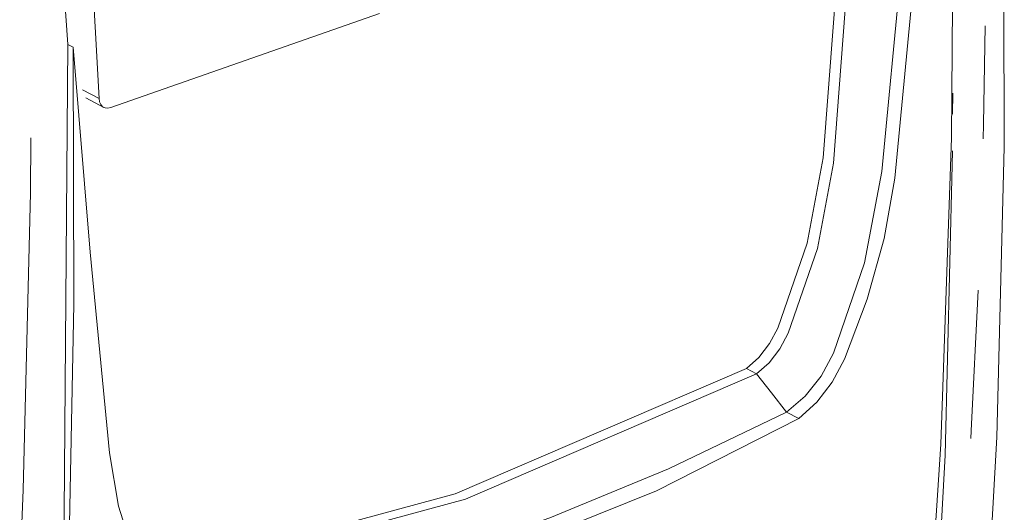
# Model space of a CAD drawing. Header units: millimetres. Extents: x 18815 to 33811, y -1140 to 12702.
# Tile 32 of 45: x 30904 to 31095, y 3851 to 3947. Entities that reach past the tile are written whole.
import ezdxf

# ---------------------------------------------------------------- set-up
doc = ezdxf.new("R2010")
doc.units = ezdxf.units.MM
doc.linetypes.add('WL_53_koudwater', pattern=[8.4, 4.8, -1.2, 1.2, -1.2])
doc.layers.add('57_Technische inrichting', color=7, linetype='Continuous', lineweight=18)

# ---------------------------------------------------------------- blocks, each defined once
blk = doc.blocks.new('DAB-Pumps - Esybox Mini 3 - ESYBOX MINI 3 - GAS_220-240_EU-3404539-3D - Meterkast')
at = {"layer": '57_Technische inrichting'}
for p, q in [((-21913.76, 3929.6), (-21861.46, 3947.9)), ((-21921.15, 3941.36), (-21922.15, 3941.88)), ((-21916.09, 3931.38), (-21919.34, 3933.07)), ((-21918.69, 3931.48), (-21915.16, 3929.64)), ((-21749.78, 3928.35), (-21749.76, 3932.39)), ((-21789.96, 3878.79), (-21787.97, 3877.75)), ((-21782.12, 3870.29), (-21779.73, 3869.04))]:
    blk.add_line(p, q, dxfattribs=at)
for points in [[(-21755.94, 3805.44, 0), (-21752.11, 3864.06, 0), (-21749.97, 3923.73, 0), (-21749.54, 3984.36, 0), (-21750.81, 4045.85, 0), (-21753.78, 4108.1, 0), (-21758.45, 4171.02, 0)], [(-21775, 3919.8, 0), (-21767.11, 4023.36, 0), (-21766.08, 4124.94, 0)], [(-21764.09, 4123.9, 0), (-21765.12, 4022.33, 0), (-21773.01, 3918.76, 0)], [(-21744.89, 4096.19, 0), (-21741.57, 4037.36, 0), (-21739.84, 3979.26, 0), (-21739.71, 3921.92, 0), (-21741.19, 3865.43, 0), (-21744.27, 3809.85, 0)], [(-21754.29, 4070.88, 0), (-21755.19, 4032.84, 0), (-21757.04, 3994.51, 0), (-21759.84, 3955.93, 0), (-21763.58, 3917.14, 0)], [(-21754.29, 4070.88, 0), (-21753.82, 4019.16, 0), (-21756.08, 3967.44, 0), (-21761.07, 3915.83, 0)], [(-21919.69, 4044.17, 0), (-21919.18, 3987.27, 0), (-21916.09, 3931.38, 0)], [(-21922.15, 3941.88, 0), (-21923.91, 3967.04, 0), (-21925.53, 3992.5, 0)], [(-21743.41, 3945.55, 0), (-21743.77, 3926.41, 0), (-21743.84, 3923.51, 0)], [(-21922.15, 3941.88, 0), (-21922.96, 3842.41, 0), (-21928.31, 3745.56, 0)], [(-21921.15, 3941.36, 0), (-21920.99, 3891.32, 0), (-21921.97, 3841.89, 0), (-21924.1, 3793.13, 0), (-21927.37, 3745.09, 0)], [(-21914.04, 3862.38, 0), (-21917.81, 3901.43, 0), (-21921.15, 3941.36, 0)], [(-21916.09, 3931.38, 0), (-21915.99, 3930.73, 0), (-21915.75, 3930.18, 0), (-21915.38, 3929.78, 0), (-21914.9, 3929.53, 0), (-21914.35, 3929.48, 0), (-21913.76, 3929.6, 0)], [(-21929.37, 3923.73, 0), (-21929.47, 3913.02, 0), (-21930.89, 3855.14, 0), (-21931.55, 3839.01, 0)], [(-21754.27, 3806.36, 0), (-21751.26, 3861.91, 0), (-21749.86, 3918.38, 0), (-21749.83, 3921.17, 0)], [(-21783.84, 3886.67, 0), (-21778.13, 3903.17, 0), (-21775, 3919.8, 0)], [(-21773.01, 3918.76, 0), (-21776.14, 3902.13, 0), (-21781.85, 3885.64, 0)], [(-21763.58, 3917.14, 0), (-21766.92, 3899.38, 0), (-21773.02, 3881.77, 0)], [(-21761.07, 3915.83, 0), (-21763.12, 3904.08, 0), (-21766.4, 3892.28, 0), (-21770.83, 3880.63, 0)], [(-21744.82, 3894.05, 0), (-21746.16, 3866.63, 0), (-21746.24, 3865.17, 0)], [(-21789.96, 3878.79, 0), (-21787.54, 3880.95, 0), (-21785.46, 3883.63, 0), (-21783.84, 3886.67, 0)], [(-21781.85, 3885.64, 0), (-21783.47, 3882.59, 0), (-21785.55, 3879.92, 0), (-21787.97, 3877.75, 0)], [(-21773.02, 3881.77, 0), (-21775.42, 3877.29, 0), (-21778.52, 3873.38, 0), (-21782.12, 3870.29, 0)], [(-21770.83, 3880.63, 0), (-21773.23, 3876.15, 0), (-21776.25, 3872.21, 0), (-21779.73, 3869.04, 0)], [(-21903.44, 3838.99, 0), (-21846.69, 3854.41, 0), (-21789.96, 3878.79, 0)], [(-21787.97, 3877.75, 0), (-21844.7, 3853.37, 0), (-21901.44, 3837.96, 0)], [(-21787.97, 3877.75, 0), (-21785.04, 3874.03, 0), (-21782.12, 3870.29, 0)], [(-21782.12, 3870.29, 0), (-21805.12, 3859.28, 0), (-21828.23, 3849.7, 0), (-21851.38, 3841.58, 0), (-21874.49, 3834.94, 0), (-21897.51, 3829.81, 0)], [(-21779.73, 3869.04, 0), (-21807.47, 3854.98, 0), (-21836.05, 3843.5, 0), (-21865.31, 3834.68, 0), (-21895.08, 3828.55, 0)], [(-21904.93, 3833.78, 0), (-21909.22, 3842.38, 0), (-21912.28, 3851.97, 0), (-21914.04, 3862.38, 0)]]:
    blk.add_polyline3d(points, dxfattribs=at)
blk = doc.blocks.new('6732ISK_OD41_W_R24_rvt-3-3D - Meterkast')
at = {"layer": '57_Technische inrichting', "linetype": 'WL_53_koudwater', "lineweight": 18}
blk.add_blockref('DAB-Pumps - Esybox Mini 3 - ESYBOX MINI 3 - GAS_220-240_EU-3404539-3D - Meterkast', (0, 0), dxfattribs=at)

msp = doc.modelspace()

# ---------------------------------------------------------------- block references
at = {"lineweight": 5}
msp.add_blockref('6732ISK_OD41_W_R24_rvt-3-3D - Meterkast', (52835.05, 0), dxfattribs=at)

doc.saveas('drawing.dxf')
